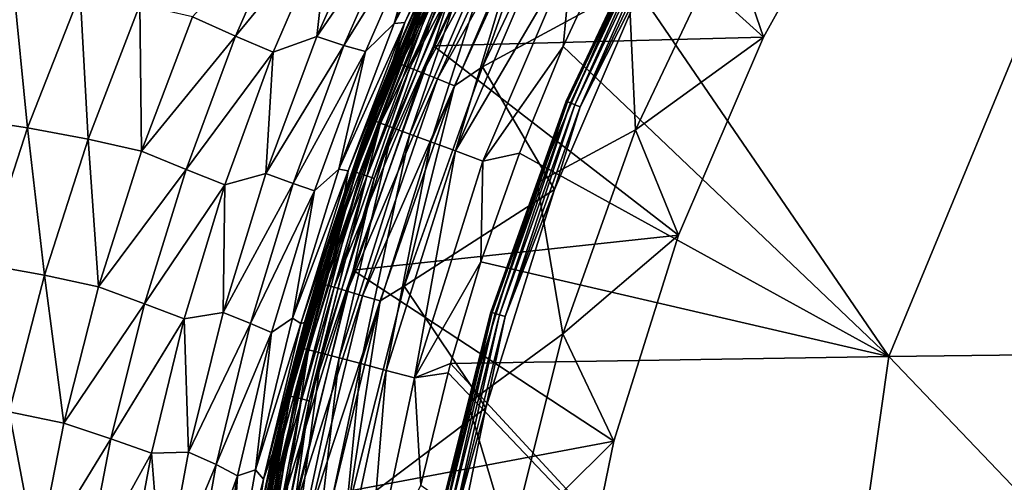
# Model space of a CAD drawing. Header units: millimetres. Extents: x -105 to 105, y -92 to 30.
# Tile 168 of 247: x -24.84 to -15.63, y -1.64 to 2.68. Entities that reach past the tile are written whole.
import ezdxf

# ---------------------------------------------------------------- set-up
doc = ezdxf.new("R2010")
doc.units = ezdxf.units.MM
doc.header["$LTSCALE"] = 59.53398
for name, color, linetype in [('2', 7, 'CONTINUOUS'), ('27', 7, 'CONTINUOUS'), ('28', 7, 'CONTINUOUS'), ('29', 7, 'CONTINUOUS'), ('4', 7, 'CONTINUOUS'), ('55', 7, 'CONTINUOUS'), ('57', 7, 'CONTINUOUS'), ('65', 7, 'CONTINUOUS'), ('68', 7, 'CONTINUOUS'), ('69', 7, 'CONTINUOUS'), ('71', 7, 'CONTINUOUS'), ('87', 7, 'CONTINUOUS')]:
    doc.layers.add(name, color=color, linetype=linetype)

msp = doc.modelspace()

# ---------------------------------------------------------------- linework, layer by layer
at = {"layer": '2', "color": 7, "linetype": 'CONTINUOUS'}
for points in [[(-16.9021, 4.2851, 49.05), (-18.2115, 3.4842, 47.9938), (-17.8811, 2.5212, 49.05), (-16.9021, 4.2851, 49.05)], [(-19.0779, 1.6523, 47.9938), (-18.2115, 3.4842, 47.9938), (-19.1475, 3.1423, 46.9009), (-19.0779, 1.6523, 47.9938)], [(-18.2115, 3.4842, 47.9938), (-19.0779, 1.6523, 47.9938), (-17.8811, 2.5212, 49.05), (-18.2115, 3.4842, 47.9938)], [(-19.9995, 1.157, 46.9009), (-19.0779, 1.6523, 47.9938), (-19.1475, 3.1423, 46.9009), (-19.9995, 1.157, 46.9009)], [(-17.8811, 2.5212, 49.05), (-19.0779, 1.6523, 47.9938), (-18.6768, 0.6671, 49.05), (-17.8811, 2.5212, 49.05)], [(-19.7606, -0.2557, 47.9938), (-19.0779, 1.6523, 47.9938), (-19.9995, 1.157, 46.9009), (-19.7606, -0.2557, 47.9938)], [(-19.0779, 1.6523, 47.9938), (-19.7606, -0.2557, 47.9938), (-18.6768, 0.6671, 49.05), (-19.0779, 1.6523, 47.9938)], [(-20.6462, -0.9043, 46.9009), (-19.7606, -0.2557, 47.9938), (-19.9995, 1.157, 46.9009), (-20.6462, -0.9043, 46.9009)], [(-18.6768, 0.6671, 49.05), (-19.7606, -0.2557, 47.9938), (-19.2807, -1.2579, 49.05), (-18.6768, 0.6671, 49.05)], [(-20.253, -2.2214, 47.9938), (-19.7606, -0.2557, 47.9938), (-20.6462, -0.9043, 46.9009), (-20.253, -2.2214, 47.9938)], [(-19.7606, -0.2557, 47.9938), (-20.253, -2.2214, 47.9938), (-19.2807, -1.2579, 49.05), (-19.7606, -0.2557, 47.9938)], [(-21.0811, -3.0205, 46.9009), (-20.253, -2.2214, 47.9938), (-20.6462, -0.9043, 46.9009), (-21.0811, -3.0205, 46.9009)], [(-19.2807, -1.2579, 49.05), (-20.253, -2.2214, 47.9938), (-19.6869, -3.2341, 49.05), (-19.2807, -1.2579, 49.05)]]:
    msp.add_3dface(points, dxfattribs=at)
at = {"layer": '27', "color": 7, "linetype": 'CONTINUOUS'}
for points in [[(-21.5388, 1.7436, 66.739), (-20.6611, 3.7969, 66.7391), (-20.805, 3.5558, 66.4284), (-21.5388, 1.7436, 66.739)], [(-20.6611, 3.7969, 66.7391), (-21.5388, 1.7436, 66.739), (-20.5926, 3.7636, 67.0418), (-20.6611, 3.7969, 66.7391)], [(-21.5388, 1.7436, 66.739), (-21.4674, 1.7171, 67.0418), (-20.5926, 3.7636, 67.0418), (-21.5388, 1.7436, 66.739)], [(-21.4674, 1.7171, 67.0418), (-20.4804, 3.7091, 67.328), (-20.5926, 3.7636, 67.0418), (-21.4674, 1.7171, 67.0418)], [(-21.3504, 1.6738, 67.328), (-20.4804, 3.7091, 67.328), (-21.4674, 1.7171, 67.0418), (-21.3504, 1.6738, 67.328)], [(-21.3504, 1.6738, 67.328), (-21.1911, 1.6147, 67.5899), (-20.4804, 3.7091, 67.328), (-21.3504, 1.6738, 67.328)], [(-21.1911, 1.6147, 67.5899), (-20.3275, 3.6349, 67.5899), (-20.4804, 3.7091, 67.328), (-21.1911, 1.6147, 67.5899)], [(-21.1911, 1.6147, 67.5899), (-20.9937, 1.5416, 67.8204), (-20.3275, 3.6349, 67.5899), (-21.1911, 1.6147, 67.5899)], [(-20.9937, 1.5416, 67.8204), (-20.1382, 3.5429, 67.8205), (-20.3275, 3.6349, 67.5899), (-20.9937, 1.5416, 67.8204)], [(-21.635, 1.5554, 66.4284), (-21.5388, 1.7436, 66.739), (-20.805, 3.5558, 66.4284), (-21.635, 1.5554, 66.4284)], [(-20.9937, 1.5416, 67.8204), (-20.7636, 1.4563, 68.0134), (-20.1382, 3.5429, 67.8205), (-20.9937, 1.5416, 67.8204)], [(-20.7636, 1.4563, 68.0134), (-19.9174, 3.4356, 68.0134), (-20.1382, 3.5429, 67.8205), (-20.7636, 1.4563, 68.0134)], [(-20.7636, 1.4563, 68.0134), (-19.6713, 3.316, 68.1636), (-19.9174, 3.4356, 68.0134), (-20.7636, 1.4563, 68.0134)], [(-19.7575, 2.4333, 68.2664), (-19.3248, 3.3579, 68.2664), (-19.6713, 3.316, 68.1636), (-19.7575, 2.4333, 68.2664)], [(-20.507, 1.3611, 68.1636), (-19.6713, 3.316, 68.1636), (-20.7636, 1.4563, 68.0134), (-20.507, 1.3611, 68.1636)], [(-20.507, 1.3611, 68.1636), (-19.7575, 2.4333, 68.2664), (-19.6713, 3.316, 68.1636), (-20.507, 1.3611, 68.1636)], [(-20.1662, 1.4366, 68.2664), (-19.7575, 2.4333, 68.2664), (-20.507, 1.3611, 68.1636), (-20.1662, 1.4366, 68.2664)], [(-22.2131, -0.3852, 66.739), (-21.5388, 1.7436, 66.739), (-21.635, 1.5554, 66.4284), (-22.2131, -0.3852, 66.739)], [(-21.5388, 1.7436, 66.739), (-22.2131, -0.3852, 66.739), (-21.4674, 1.7171, 67.0418), (-21.5388, 1.7436, 66.739)], [(-22.2131, -0.3852, 66.739), (-22.1394, -0.4046, 67.0418), (-21.4674, 1.7171, 67.0418), (-22.2131, -0.3852, 66.739)], [(-22.1394, -0.4046, 67.0418), (-22.0188, -0.4364, 67.3279), (-21.4674, 1.7171, 67.0418), (-22.1394, -0.4046, 67.0418)], [(-22.0188, -0.4364, 67.3279), (-21.3504, 1.6738, 67.328), (-21.4674, 1.7171, 67.0418), (-22.0188, -0.4364, 67.3279)], [(-22.0188, -0.4364, 67.3279), (-21.8545, -0.4797, 67.5899), (-21.3504, 1.6738, 67.328), (-22.0188, -0.4364, 67.3279)], [(-21.8545, -0.4797, 67.5899), (-21.1911, 1.6147, 67.5899), (-21.3504, 1.6738, 67.328), (-21.8545, -0.4797, 67.5899)], [(-21.8545, -0.4797, 67.5899), (-21.6509, -0.5333, 67.8204), (-21.1911, 1.6147, 67.5899), (-21.8545, -0.4797, 67.5899)], [(-21.6509, -0.5333, 67.8204), (-20.9937, 1.5416, 67.8204), (-21.1911, 1.6147, 67.5899), (-21.6509, -0.5333, 67.8204)], [(-22.2733, -0.514, 66.4284), (-22.2131, -0.3852, 66.739), (-21.635, 1.5554, 66.4284), (-22.2733, -0.514, 66.4284)], [(-21.6509, -0.5333, 67.8204), (-21.4136, -0.5959, 68.0134), (-20.9937, 1.5416, 67.8204), (-21.6509, -0.5333, 67.8204)], [(-21.4136, -0.5959, 68.0134), (-20.7636, 1.4563, 68.0134), (-20.9937, 1.5416, 67.8204), (-21.4136, -0.5959, 68.0134)], [(-21.4136, -0.5959, 68.0134), (-21.149, -0.6657, 68.1635), (-20.7636, 1.4563, 68.0134), (-21.4136, -0.5959, 68.0134)], [(-21.149, -0.6657, 68.1635), (-20.507, 1.3611, 68.1636), (-20.7636, 1.4563, 68.0134), (-21.149, -0.6657, 68.1635)], [(-20.5254, 0.4183, 68.2664), (-20.1662, 1.4366, 68.2664), (-20.507, 1.3611, 68.1636), (-20.5254, 0.4183, 68.2664)], [(-21.149, -0.6657, 68.1635), (-20.5254, 0.4183, 68.2664), (-20.507, 1.3611, 68.1636), (-21.149, -0.6657, 68.1635)], [(-20.8098, -0.5307, 68.2664), (-20.5254, 0.4183, 68.2664), (-21.149, -0.6657, 68.1635), (-20.8098, -0.5307, 68.2664)], [(-22.6775, -2.5694, 66.739), (-22.2131, -0.3852, 66.739), (-22.2733, -0.514, 66.4284), (-22.6775, -2.5694, 66.739)], [(-22.2131, -0.3852, 66.739), (-22.6775, -2.5694, 66.739), (-22.1394, -0.4046, 67.0418), (-22.2131, -0.3852, 66.739)], [(-22.6775, -2.5694, 66.739), (-22.6023, -2.5816, 67.0417), (-22.1394, -0.4046, 67.0418), (-22.6775, -2.5694, 66.739)], [(-22.6023, -2.5816, 67.0417), (-22.4791, -2.6015, 67.3279), (-22.1394, -0.4046, 67.0418), (-22.6023, -2.5816, 67.0417)], [(-22.4791, -2.6015, 67.3279), (-22.0188, -0.4364, 67.3279), (-22.1394, -0.4046, 67.0418), (-22.4791, -2.6015, 67.3279)], [(-22.4791, -2.6015, 67.3279), (-22.3114, -2.6286, 67.5898), (-22.0188, -0.4364, 67.3279), (-22.4791, -2.6015, 67.3279)], [(-22.3114, -2.6286, 67.5898), (-21.8545, -0.4797, 67.5899), (-22.0188, -0.4364, 67.3279), (-22.3114, -2.6286, 67.5898)], [(-22.714, -2.6344, 66.4284), (-22.6775, -2.5694, 66.739), (-22.2733, -0.514, 66.4284), (-22.714, -2.6344, 66.4284)], [(-22.3114, -2.6286, 67.5898), (-22.1036, -2.6622, 67.8204), (-21.8545, -0.4797, 67.5899), (-22.3114, -2.6286, 67.5898)], [(-22.1036, -2.6622, 67.8204), (-21.6509, -0.5333, 67.8204), (-21.8545, -0.4797, 67.5899), (-22.1036, -2.6622, 67.8204)], [(-22.1036, -2.6622, 67.8204), (-21.8613, -2.7014, 68.0133), (-21.6509, -0.5333, 67.8204), (-22.1036, -2.6622, 67.8204)], [(-21.8613, -2.7014, 68.0133), (-21.4136, -0.5959, 68.0134), (-21.6509, -0.5333, 67.8204), (-21.8613, -2.7014, 68.0133)], [(-20.8338, -0.6188, 68.2664), (-20.8098, -0.5307, 68.2664), (-21.149, -0.6657, 68.1635), (-20.8338, -0.6188, 68.2664)], [(-21.8613, -2.7014, 68.0133), (-21.5912, -2.7452, 68.1635), (-21.4136, -0.5959, 68.0134), (-21.8613, -2.7014, 68.0133)], [(-21.5912, -2.7452, 68.1635), (-21.149, -0.6657, 68.1635), (-21.4136, -0.5959, 68.0134), (-21.5912, -2.7452, 68.1635)], [(-21.09, -1.6709, 68.2664), (-20.8338, -0.6188, 68.2664), (-21.149, -0.6657, 68.1635), (-21.09, -1.6709, 68.2664)], [(-21.5912, -2.7452, 68.1635), (-21.09, -1.6709, 68.2664), (-21.149, -0.6657, 68.1635), (-21.5912, -2.7452, 68.1635)]]:
    msp.add_3dface(points, dxfattribs=at)
at = {"layer": '28', "color": 7, "linetype": 'CONTINUOUS'}
for points in [[(-19.3248, 3.3579, 68.2664), (-16.7074, -0.4672, 69.191), (-15.0816, 3.4587, 69.1362), (-19.3248, 3.3579, 68.2664)], [(-16.7074, -0.4672, 69.191), (-12.5663, -0.4172, 69.9121), (-15.0816, 3.4587, 69.1362), (-16.7074, -0.4672, 69.191)], [(-19.3248, 3.3579, 68.2664), (-19.7575, 2.4333, 68.2664), (-16.7074, -0.4672, 69.191), (-19.3248, 3.3579, 68.2664)], [(-19.7575, 2.4333, 68.2664), (-20.1662, 1.4366, 68.2664), (-16.7074, -0.4672, 69.191), (-19.7575, 2.4333, 68.2664)], [(-20.1662, 1.4366, 68.2664), (-20.5254, 0.4183, 68.2664), (-16.7074, -0.4672, 69.191), (-20.1662, 1.4366, 68.2664)], [(-20.5254, 0.4183, 68.2664), (-20.8098, -0.5307, 68.2664), (-16.7074, -0.4672, 69.191), (-20.5254, 0.4183, 68.2664)], [(-16.7074, -0.4672, 69.191), (-12.9872, -4.3552, 70.0291), (-12.5663, -0.4172, 69.9121), (-16.7074, -0.4672, 69.191)], [(-20.8098, -0.5307, 68.2664), (-20.8338, -0.6188, 68.2664), (-17.2636, -4.3726, 69.2572), (-20.8098, -0.5307, 68.2664)], [(-20.8098, -0.5307, 68.2664), (-17.2636, -4.3726, 69.2572), (-16.7074, -0.4672, 69.191), (-20.8098, -0.5307, 68.2664)], [(-17.2636, -4.3726, 69.2572), (-12.9872, -4.3552, 70.0291), (-16.7074, -0.4672, 69.191), (-17.2636, -4.3726, 69.2572)], [(-20.8338, -0.6188, 68.2664), (-21.09, -1.6709, 68.2664), (-17.2636, -4.3726, 69.2572), (-20.8338, -0.6188, 68.2664)]]:
    msp.add_3dface(points, dxfattribs=at)
at = {"layer": '29', "color": 7, "linetype": 'CONTINUOUS'}
for points in [[(-21.2492, 2.5517, 49.35), (-20.805, 3.5558, 66.4284), (-20.2842, 4.5921, 49.35), (-21.2492, 2.5517, 49.35)], [(-21.635, 1.5554, 66.4284), (-20.805, 3.5558, 66.4284), (-21.2492, 2.5517, 49.35), (-21.635, 1.5554, 66.4284)], [(-22.0096, 0.4265, 49.35), (-21.635, 1.5554, 66.4284), (-21.2492, 2.5517, 49.35), (-22.0096, 0.4265, 49.35)], [(-22.2733, -0.514, 66.4284), (-21.635, 1.5554, 66.4284), (-22.0096, 0.4265, 49.35), (-22.2733, -0.514, 66.4284)], [(-22.5581, -1.7629, 49.35), (-22.2733, -0.514, 66.4284), (-22.0096, 0.4265, 49.35), (-22.5581, -1.7629, 49.35)], [(-22.714, -2.6344, 66.4284), (-22.2733, -0.514, 66.4284), (-22.5581, -1.7629, 49.35), (-22.714, -2.6344, 66.4284)]]:
    msp.add_3dface(points, dxfattribs=at)
at = {"layer": '4', "color": 7, "linetype": 'CONTINUOUS'}
for points in [[(-18.8324, 3.8161, 46.7857), (-19.7162, 1.9167, 46.7274), (-19.7284, 1.9218, 46.7857), (-18.8324, 3.8161, 46.7857)], [(-18.8324, 3.8161, 46.7857), (-19.7284, 1.9218, 46.7857), (-18.8283, 3.8139, 46.8454), (-18.8324, 3.8161, 46.7857)], [(-18.8283, 3.8139, 46.8454), (-19.7284, 1.9218, 46.7857), (-19.724, 1.92, 46.8454), (-18.8283, 3.8139, 46.8454)], [(-19.1475, 3.1423, 46.9009), (-18.8283, 3.8139, 46.8454), (-19.724, 1.92, 46.8454), (-19.1475, 3.1423, 46.9009)], [(-18.8208, 3.8099, 46.7274), (-19.7162, 1.9167, 46.7274), (-18.8324, 3.8161, 46.7857), (-18.8208, 3.8099, 46.7274)], [(-18.8208, 3.8099, 46.7274), (-19.6887, 1.9053, 46.6755), (-19.7162, 1.9167, 46.7274), (-18.8208, 3.8099, 46.7274)], [(-18.7945, 3.7959, 46.6755), (-19.6887, 1.9053, 46.6755), (-18.8208, 3.8099, 46.7274), (-18.7945, 3.7959, 46.6755)], [(-18.7945, 3.7959, 46.6755), (-19.6482, 1.8886, 46.6348), (-19.6887, 1.9053, 46.6755), (-18.7945, 3.7959, 46.6755)], [(-18.7559, 3.7752, 46.6348), (-19.6482, 1.8886, 46.6348), (-18.7945, 3.7959, 46.6755), (-18.7559, 3.7752, 46.6348)], [(-18.7559, 3.7752, 46.6348), (-19.5984, 1.8679, 46.6088), (-19.6482, 1.8886, 46.6348), (-18.7559, 3.7752, 46.6348)], [(-18.7083, 3.7498, 46.6088), (-19.5984, 1.8679, 46.6088), (-18.7559, 3.7752, 46.6348), (-18.7083, 3.7498, 46.6088)], [(-18.7083, 3.7498, 46.6088), (-18.9925, 3.0662, 46.6), (-19.5984, 1.8679, 46.6088), (-18.7083, 3.7498, 46.6088)], [(-19.9995, 1.157, 46.9009), (-19.1475, 3.1423, 46.9009), (-19.724, 1.92, 46.8454), (-19.9995, 1.157, 46.9009)], [(-18.9925, 3.0662, 46.6), (-19.8375, 1.097, 46.6), (-19.5984, 1.8679, 46.6088), (-18.9925, 3.0662, 46.6)], [(-19.7284, 1.9218, 46.7857), (-20.4218, -0.0551, 46.7274), (-20.4343, -0.0513, 46.7857), (-19.7284, 1.9218, 46.7857)], [(-19.7284, 1.9218, 46.7857), (-20.4343, -0.0513, 46.7857), (-19.724, 1.92, 46.8454), (-19.7284, 1.9218, 46.7857)], [(-19.724, 1.92, 46.8454), (-20.4343, -0.0513, 46.7857), (-20.4298, -0.0527, 46.8454), (-19.724, 1.92, 46.8454)], [(-19.9995, 1.157, 46.9009), (-19.724, 1.92, 46.8454), (-20.4298, -0.0527, 46.8454), (-19.9995, 1.157, 46.9009)], [(-19.7162, 1.9167, 46.7274), (-20.4218, -0.0551, 46.7274), (-19.7284, 1.9218, 46.7857), (-19.7162, 1.9167, 46.7274)], [(-19.7162, 1.9167, 46.7274), (-20.3932, -0.0638, 46.6755), (-20.4218, -0.0551, 46.7274), (-19.7162, 1.9167, 46.7274)], [(-19.6887, 1.9053, 46.6755), (-20.3932, -0.0638, 46.6755), (-19.7162, 1.9167, 46.7274), (-19.6887, 1.9053, 46.6755)], [(-19.6887, 1.9053, 46.6755), (-20.3513, -0.0765, 46.6348), (-20.3932, -0.0638, 46.6755), (-19.6887, 1.9053, 46.6755)], [(-19.6482, 1.8886, 46.6348), (-20.3513, -0.0765, 46.6348), (-19.6887, 1.9053, 46.6755), (-19.6482, 1.8886, 46.6348)], [(-19.6482, 1.8886, 46.6348), (-20.2997, -0.0921, 46.6088), (-20.3513, -0.0765, 46.6348), (-19.6482, 1.8886, 46.6348)], [(-19.5984, 1.8679, 46.6088), (-20.2997, -0.0921, 46.6088), (-19.6482, 1.8886, 46.6348), (-19.5984, 1.8679, 46.6088)], [(-19.5984, 1.8679, 46.6088), (-19.8375, 1.097, 46.6), (-20.2997, -0.0921, 46.6088), (-19.5984, 1.8679, 46.6088)], [(-20.6462, -0.9043, 46.9009), (-19.9995, 1.157, 46.9009), (-20.4298, -0.0527, 46.8454), (-20.6462, -0.9043, 46.9009)], [(-19.8375, 1.097, 46.6), (-20.479, -0.9476, 46.6), (-20.2997, -0.0921, 46.6088), (-19.8375, 1.097, 46.6)], [(-20.4343, -0.0513, 46.7857), (-20.9306, -2.0866, 46.7274), (-20.9435, -2.0841, 46.7857), (-20.4343, -0.0513, 46.7857)], [(-20.4343, -0.0513, 46.7857), (-20.9435, -2.0841, 46.7857), (-20.4298, -0.0527, 46.8454), (-20.4343, -0.0513, 46.7857)], [(-20.4298, -0.0527, 46.8454), (-20.9435, -2.0841, 46.7857), (-20.9389, -2.085, 46.8454), (-20.4298, -0.0527, 46.8454)], [(-20.6462, -0.9043, 46.9009), (-20.4298, -0.0527, 46.8454), (-20.9389, -2.085, 46.8454), (-20.6462, -0.9043, 46.9009)], [(-20.4218, -0.0551, 46.7274), (-20.9306, -2.0866, 46.7274), (-20.4343, -0.0513, 46.7857), (-20.4218, -0.0551, 46.7274)], [(-20.4218, -0.0551, 46.7274), (-20.9014, -2.0925, 46.6755), (-20.9306, -2.0866, 46.7274), (-20.4218, -0.0551, 46.7274)], [(-20.3932, -0.0638, 46.6755), (-20.9014, -2.0925, 46.6755), (-20.4218, -0.0551, 46.7274), (-20.3932, -0.0638, 46.6755)], [(-20.3932, -0.0638, 46.6755), (-20.8584, -2.101, 46.6348), (-20.9014, -2.0925, 46.6755), (-20.3932, -0.0638, 46.6755)], [(-20.3513, -0.0765, 46.6348), (-20.8584, -2.101, 46.6348), (-20.3932, -0.0638, 46.6755), (-20.3513, -0.0765, 46.6348)], [(-20.3513, -0.0765, 46.6348), (-20.8055, -2.1115, 46.6088), (-20.8584, -2.101, 46.6348), (-20.3513, -0.0765, 46.6348)], [(-20.2997, -0.0921, 46.6088), (-20.8055, -2.1115, 46.6088), (-20.3513, -0.0765, 46.6348), (-20.2997, -0.0921, 46.6088)], [(-20.2997, -0.0921, 46.6088), (-20.479, -0.9476, 46.6), (-20.8055, -2.1115, 46.6088), (-20.2997, -0.0921, 46.6088)], [(-21.0811, -3.0205, 46.9009), (-20.6462, -0.9043, 46.9009), (-20.9389, -2.085, 46.8454), (-21.0811, -3.0205, 46.9009)], [(-20.479, -0.9476, 46.6), (-20.9104, -3.0467, 46.6), (-20.8055, -2.1115, 46.6088), (-20.479, -0.9476, 46.6)]]:
    msp.add_3dface(points, dxfattribs=at)
at = {"layer": '55', "color": 7, "linetype": 'CONTINUOUS'}
for points in [[(-20.0177, 4.4542, 49.05), (-17.8811, 2.5212, 49.05), (-20.9708, 2.4399, 49.05), (-20.0177, 4.4542, 49.05)], [(-16.9021, 4.2851, 49.05), (-17.8811, 2.5212, 49.05), (-20.0177, 4.4542, 49.05), (-16.9021, 4.2851, 49.05)], [(-17.8811, 2.5212, 49.05), (-18.6768, 0.6671, 49.05), (-20.9708, 2.4399, 49.05), (-17.8811, 2.5212, 49.05)], [(-20.9708, 2.4399, 49.05), (-18.6768, 0.6671, 49.05), (-21.7219, 0.3417, 49.05), (-20.9708, 2.4399, 49.05)], [(-18.6768, 0.6671, 49.05), (-19.2807, -1.2579, 49.05), (-21.7219, 0.3417, 49.05), (-18.6768, 0.6671, 49.05)], [(-21.7219, 0.3417, 49.05), (-19.2807, -1.2579, 49.05), (-22.2635, -1.8199, 49.05), (-21.7219, 0.3417, 49.05)], [(-19.2807, -1.2579, 49.05), (-19.6869, -3.2341, 49.05), (-22.2635, -1.8199, 49.05), (-19.2807, -1.2579, 49.05)]]:
    msp.add_3dface(points, dxfattribs=at)
at = {"layer": '57', "color": 7, "linetype": 'CONTINUOUS'}
for points in [[(-21.2492, 2.5517, 49.35), (-20.2842, 4.5921, 49.35), (-20.9122, 3.3003, 49.2724), (-21.2492, 2.5517, 49.35)], [(-20.0177, 4.4542, 49.05), (-20.9708, 2.4399, 49.05), (-20.719, 3.212, 49.0601), (-20.0177, 4.4542, 49.05)], [(-21.2492, 2.5517, 49.35), (-20.9122, 3.3003, 49.2724), (-21.7254, 1.2692, 49.2724), (-21.2492, 2.5517, 49.35)], [(-20.9122, 3.3003, 49.2724), (-21.697, 1.2594, 49.1999), (-21.7254, 1.2692, 49.2724), (-20.9122, 3.3003, 49.2724)], [(-20.8849, 3.2878, 49.1999), (-21.697, 1.2594, 49.1999), (-20.9122, 3.3003, 49.2724), (-20.8849, 3.2878, 49.1999)], [(-20.8849, 3.2878, 49.1999), (-21.6519, 1.2438, 49.1378), (-21.697, 1.2594, 49.1999), (-20.8849, 3.2878, 49.1999)], [(-20.8415, 3.268, 49.1378), (-21.6519, 1.2438, 49.1378), (-20.8849, 3.2878, 49.1999), (-20.8415, 3.268, 49.1378)], [(-20.8415, 3.268, 49.1378), (-21.5931, 1.2234, 49.0901), (-21.6519, 1.2438, 49.1378), (-20.8415, 3.268, 49.1378)], [(-20.7849, 3.2421, 49.0901), (-21.5931, 1.2234, 49.0901), (-20.8415, 3.268, 49.1378), (-20.7849, 3.2421, 49.0901)], [(-20.7849, 3.2421, 49.0901), (-21.5246, 1.1997, 49.0601), (-21.5931, 1.2234, 49.0901), (-20.7849, 3.2421, 49.0901)], [(-20.719, 3.212, 49.0601), (-21.5246, 1.1997, 49.0601), (-20.7849, 3.2421, 49.0901), (-20.719, 3.212, 49.0601)], [(-20.719, 3.212, 49.0601), (-20.9708, 2.4399, 49.05), (-21.5246, 1.1997, 49.0601), (-20.719, 3.212, 49.0601)], [(-22.0096, 0.4265, 49.35), (-21.2492, 2.5517, 49.35), (-21.7254, 1.2692, 49.2724), (-22.0096, 0.4265, 49.35)], [(-20.9708, 2.4399, 49.05), (-21.7219, 0.3417, 49.05), (-21.5246, 1.1997, 49.0601), (-20.9708, 2.4399, 49.05)], [(-22.0096, 0.4265, 49.35), (-21.7254, 1.2692, 49.2724), (-22.3417, -0.83, 49.2724), (-22.0096, 0.4265, 49.35)], [(-21.7254, 1.2692, 49.2724), (-22.3126, -0.837, 49.1999), (-22.3417, -0.83, 49.2724), (-21.7254, 1.2692, 49.2724)], [(-21.697, 1.2594, 49.1999), (-22.3126, -0.837, 49.1999), (-21.7254, 1.2692, 49.2724), (-21.697, 1.2594, 49.1999)], [(-21.697, 1.2594, 49.1999), (-22.2662, -0.8483, 49.1378), (-22.3126, -0.837, 49.1999), (-21.697, 1.2594, 49.1999)], [(-21.6519, 1.2438, 49.1378), (-22.2662, -0.8483, 49.1378), (-21.697, 1.2594, 49.1999), (-21.6519, 1.2438, 49.1378)], [(-21.6519, 1.2438, 49.1378), (-22.2057, -0.863, 49.0901), (-22.2662, -0.8483, 49.1378), (-21.6519, 1.2438, 49.1378)], [(-21.5931, 1.2234, 49.0901), (-22.2057, -0.863, 49.0901), (-21.6519, 1.2438, 49.1378), (-21.5931, 1.2234, 49.0901)], [(-21.5931, 1.2234, 49.0901), (-22.1353, -0.88, 49.0601), (-22.2057, -0.863, 49.0901), (-21.5931, 1.2234, 49.0901)], [(-21.5246, 1.1997, 49.0601), (-22.1353, -0.88, 49.0601), (-21.5931, 1.2234, 49.0901), (-21.5246, 1.1997, 49.0601)], [(-21.5246, 1.1997, 49.0601), (-21.7219, 0.3417, 49.05), (-22.1353, -0.88, 49.0601), (-21.5246, 1.1997, 49.0601)], [(-22.5581, -1.7629, 49.35), (-22.0096, 0.4265, 49.35), (-22.3417, -0.83, 49.2724), (-22.5581, -1.7629, 49.35)], [(-21.7219, 0.3417, 49.05), (-22.2635, -1.8199, 49.05), (-22.1353, -0.88, 49.0601), (-21.7219, 0.3417, 49.05)], [(-22.5581, -1.7629, 49.35), (-22.3417, -0.83, 49.2724), (-22.7558, -2.9782, 49.2724), (-22.5581, -1.7629, 49.35)], [(-22.3417, -0.83, 49.2724), (-22.7261, -2.9825, 49.1999), (-22.7558, -2.9782, 49.2724), (-22.3417, -0.83, 49.2724)], [(-22.3126, -0.837, 49.1999), (-22.7261, -2.9825, 49.1999), (-22.3417, -0.83, 49.2724), (-22.3126, -0.837, 49.1999)], [(-22.3126, -0.837, 49.1999), (-22.6788, -2.9893, 49.1378), (-22.7261, -2.9825, 49.1999), (-22.3126, -0.837, 49.1999)], [(-22.2662, -0.8483, 49.1378), (-22.6788, -2.9893, 49.1378), (-22.3126, -0.837, 49.1999), (-22.2662, -0.8483, 49.1378)], [(-22.2662, -0.8483, 49.1378), (-22.6172, -2.9981, 49.0901), (-22.6788, -2.9893, 49.1378), (-22.2662, -0.8483, 49.1378)], [(-22.2057, -0.863, 49.0901), (-22.6172, -2.9981, 49.0901), (-22.2662, -0.8483, 49.1378), (-22.2057, -0.863, 49.0901)], [(-22.2057, -0.863, 49.0901), (-22.5455, -3.0084, 49.0601), (-22.6172, -2.9981, 49.0901), (-22.2057, -0.863, 49.0901)], [(-22.1353, -0.88, 49.0601), (-22.5455, -3.0084, 49.0601), (-22.2057, -0.863, 49.0901), (-22.1353, -0.88, 49.0601)], [(-22.1353, -0.88, 49.0601), (-22.2635, -1.8199, 49.05), (-22.5455, -3.0084, 49.0601), (-22.1353, -0.88, 49.0601)]]:
    msp.add_3dface(points, dxfattribs=at)
at = {"layer": '65', "color": 7, "linetype": 'CONTINUOUS'}
for points in [[(-64.7574, 3.728, -18.25), (90, 12.05, -18.25), (-64.3938, 2.5137, -18.25), (-64.7574, 3.728, -18.25)], [(-64.3938, 2.5137, -18.25), (90, 12.05, -18.25), (-64.1737, 1.2654, -18.25), (-64.3938, 2.5137, -18.25)], [(-64.1737, 1.2654, -18.25), (90, 12.05, -18.25), (74.3662, 10.8816, -18.25), (-64.1737, 1.2654, -18.25)], [(-64.1, 0, -18.25), (-64.1737, 1.2654, -18.25), (74.3662, 10.8816, -18.25), (-64.1, 0, -18.25)], [(73.1072, 10.7344, -18.25), (-64.1, 0, -18.25), (74.3662, 10.8816, -18.25), (73.1072, 10.7344, -18.25)], [(-57.7932, -12.0501, -18.25), (-64.1, 0, -18.25), (73.1072, 10.7344, -18.25), (-57.7932, -12.0501, -18.25)], [(-25.7269, -12.0501, -18.25), (-57.7932, -12.0501, -18.25), (73.1072, 10.7344, -18.25), (-25.7269, -12.0501, -18.25)], [(-25.1092, -12.0815, -18.25), (-25.7269, -12.0501, -18.25), (73.1072, 10.7344, -18.25), (-25.1092, -12.0815, -18.25)], [(-24.4633, -12.1795, -18.25), (-25.1092, -12.0815, -18.25), (73.1072, 10.7344, -18.25), (-24.4633, -12.1795, -18.25)], [(73.1072, 10.7344, -18.25), (71.8738, 10.4421, -18.25), (-24.4633, -12.1795, -18.25), (73.1072, 10.7344, -18.25)], [(-24.1322, -12.2551, -18.25), (-24.4633, -12.1795, -18.25), (71.8738, 10.4421, -18.25), (-24.1322, -12.2551, -18.25)], [(-23.7962, -12.3493, -18.25), (-24.1322, -12.2551, -18.25), (71.8738, 10.4421, -18.25), (-23.7962, -12.3493, -18.25)], [(-23.456, -12.4627, -18.25), (-23.7962, -12.3493, -18.25), (71.8738, 10.4421, -18.25), (-23.456, -12.4627, -18.25)], [(-23.112, -12.596, -18.25), (-23.456, -12.4627, -18.25), (71.8738, 10.4421, -18.25), (-23.112, -12.596, -18.25)], [(-22.7646, -12.7499, -18.25), (-23.112, -12.596, -18.25), (71.8738, 10.4421, -18.25), (-22.7646, -12.7499, -18.25)], [(-22.4146, -12.9252, -18.25), (-22.7646, -12.7499, -18.25), (71.8738, 10.4421, -18.25), (-22.4146, -12.9252, -18.25)], [(-22.0623, -13.1227, -18.25), (-22.4146, -12.9252, -18.25), (71.8738, 10.4421, -18.25), (-22.0623, -13.1227, -18.25)], [(-21.7076, -13.3435, -18.25), (-22.0623, -13.1227, -18.25), (71.8738, 10.4421, -18.25), (-21.7076, -13.3435, -18.25)], [(-21.3505, -13.5891, -18.25), (-21.7076, -13.3435, -18.25), (71.8738, 10.4421, -18.25), (-21.3505, -13.5891, -18.25)], [(-20.9906, -13.8612, -18.25), (-21.3505, -13.5891, -18.25), (71.8738, 10.4421, -18.25), (-20.9906, -13.8612, -18.25)], [(-20.6274, -14.162, -18.25), (-20.9906, -13.8612, -18.25), (71.8738, 10.4421, -18.25), (-20.6274, -14.162, -18.25)], [(-20.2592, -14.4951, -18.25), (-20.6274, -14.162, -18.25), (71.8738, 10.4421, -18.25), (-20.2592, -14.4951, -18.25)], [(-19.8826, -14.8664, -18.25), (-20.2592, -14.4951, -18.25), (71.8738, 10.4421, -18.25), (-19.8826, -14.8664, -18.25)], [(-19.4914, -15.2858, -18.25), (-19.8826, -14.8664, -18.25), (71.8738, 10.4421, -18.25), (-19.4914, -15.2858, -18.25)], [(-19.2182, -15.5993, -18.25), (-19.4914, -15.2858, -18.25), (71.8738, 10.4421, -18.25), (-19.2182, -15.5993, -18.25)], [(-18.9287, -15.95, -18.25), (-19.2182, -15.5993, -18.25), (71.8738, 10.4421, -18.25), (-18.9287, -15.95, -18.25)], [(-18.6293, -16.3307, -18.25), (-18.9287, -15.95, -18.25), (71.8738, 10.4421, -18.25), (-18.6293, -16.3307, -18.25)], [(-18.324, -16.7364, -18.25), (-18.6293, -16.3307, -18.25), (71.8738, 10.4421, -18.25), (-18.324, -16.7364, -18.25)], [(-18.0406, -17.1245, -18.25), (-18.324, -16.7364, -18.25), (71.8738, 10.4421, -18.25), (-18.0406, -17.1245, -18.25)], [(-17.7771, -17.4929, -18.25), (-18.0406, -17.1245, -18.25), (71.8738, 10.4421, -18.25), (-17.7771, -17.4929, -18.25)], [(-17.4174, -17.9999, -18.25), (-17.7771, -17.4929, -18.25), (71.8738, 10.4421, -18.25), (-17.4174, -17.9999, -18.25)], [(-17.086, -18.4617, -18.25), (-17.4174, -17.9999, -18.25), (71.8738, 10.4421, -18.25), (-17.086, -18.4617, -18.25)], [(-16.7835, -18.8716, -18.25), (-17.086, -18.4617, -18.25), (71.8738, 10.4421, -18.25), (-16.7835, -18.8716, -18.25)], [(-16.5093, -19.2286, -18.25), (-16.7835, -18.8716, -18.25), (71.8738, 10.4421, -18.25), (-16.5093, -19.2286, -18.25)], [(-15.8267, -20.0527, -18.25), (-16.5093, -19.2286, -18.25), (71.8738, 10.4421, -18.25), (-15.8267, -20.0527, -18.25)], [(71.8738, 10.4421, -18.25), (70.6827, 10.0086, -18.25), (-15.8267, -20.0527, -18.25), (71.8738, 10.4421, -18.25)], [(-14.8544, -21.0942, -18.25), (-15.8267, -20.0527, -18.25), (70.6827, 10.0086, -18.25), (-14.8544, -21.0942, -18.25)]]:
    msp.add_3dface(points, dxfattribs=at)
at = {"layer": '68', "color": 7, "linetype": 'CONTINUOUS'}
for points in [[(-21.2492, 2.5517, 45.8), (-20.2842, 4.5921, 45.8), (-20.8117, 3.5414, 22.2764), (-21.2492, 2.5517, 45.8)], [(-21.3482, 2.309, 22.5275), (-21.2492, 2.5517, 45.8), (-20.8117, 3.5414, 22.2764), (-21.3482, 2.309, 22.5275)], [(-22.0096, 0.4265, 45.8), (-21.2492, 2.5517, 45.8), (-21.8013, 1.0782, 22.6894), (-22.0096, 0.4265, 45.8)], [(-21.8013, 1.0782, 22.6894), (-21.2492, 2.5517, 45.8), (-21.3482, 2.309, 22.5275), (-21.8013, 1.0782, 22.6894)], [(-22.1763, -0.1498, 22.7654), (-22.0096, 0.4265, 45.8), (-21.8013, 1.0782, 22.6894), (-22.1763, -0.1498, 22.7654)], [(-22.5581, -1.7629, 45.8), (-22.0096, 0.4265, 45.8), (-22.4773, -1.3746, 22.7574), (-22.5581, -1.7629, 45.8)], [(-22.4773, -1.3746, 22.7574), (-22.0096, 0.4265, 45.8), (-22.1763, -0.1498, 22.7654), (-22.4773, -1.3746, 22.7574)], [(-22.7079, -2.5962, 22.6664), (-22.5581, -1.7629, 45.8), (-22.4773, -1.3746, 22.7574), (-22.7079, -2.5962, 22.6664)]]:
    msp.add_3dface(points, dxfattribs=at)
at = {"layer": '69', "color": 7, "linetype": 'CONTINUOUS'}
for points in [[(-20.5109, 2.2436, 46.6), (-18.9925, 3.0662, 46.6), (-19.5796, 4.2133, 46.6), (-20.5109, 2.2436, 46.6)], [(-19.8375, 1.097, 46.6), (-18.9925, 3.0662, 46.6), (-20.5109, 2.2436, 46.6), (-19.8375, 1.097, 46.6)], [(-21.2448, 0.1921, 46.6), (-19.8375, 1.097, 46.6), (-20.5109, 2.2436, 46.6), (-21.2448, 0.1921, 46.6)], [(-20.479, -0.9476, 46.6), (-19.8375, 1.097, 46.6), (-21.2448, 0.1921, 46.6), (-20.479, -0.9476, 46.6)], [(-21.7739, -1.9213, 46.6), (-20.479, -0.9476, 46.6), (-21.2448, 0.1921, 46.6), (-21.7739, -1.9213, 46.6)], [(-20.9104, -3.0467, 46.6), (-20.479, -0.9476, 46.6), (-21.7739, -1.9213, 46.6), (-20.9104, -3.0467, 46.6)]]:
    msp.add_3dface(points, dxfattribs=at)
at = {"layer": '71', "color": 7, "linetype": 'CONTINUOUS'}
for points in [[(-20.2842, 4.5921, 45.8), (-21.2492, 2.5517, 45.8), (-20.4254, 4.28, 45.978), (-20.2842, 4.5921, 45.8)], [(-21.2492, 2.5517, 45.8), (-21.3338, 2.2908, 45.978), (-20.4254, 4.28, 45.978), (-21.2492, 2.5517, 45.8)], [(-21.3338, 2.2908, 45.978), (-20.3727, 4.2529, 46.1473), (-20.4254, 4.28, 45.978), (-21.3338, 2.2908, 45.978)], [(-21.2788, 2.2688, 46.1473), (-20.3727, 4.2529, 46.1473), (-21.3338, 2.2908, 45.978), (-21.2788, 2.2688, 46.1473)], [(-21.2788, 2.2688, 46.1473), (-20.2879, 4.2091, 46.2991), (-20.3727, 4.2529, 46.1473), (-21.2788, 2.2688, 46.1473)], [(-21.1902, 2.2333, 46.2991), (-20.2879, 4.2091, 46.2991), (-21.2788, 2.2688, 46.1473), (-21.1902, 2.2333, 46.2991)], [(-21.1902, 2.2333, 46.2991), (-20.1751, 4.151, 46.4258), (-20.2879, 4.2091, 46.2991), (-21.1902, 2.2333, 46.2991)], [(-21.0724, 2.1861, 46.4258), (-20.1751, 4.151, 46.4258), (-21.1902, 2.2333, 46.2991), (-21.0724, 2.1861, 46.4258)], [(-21.0724, 2.1861, 46.4258), (-20.0401, 4.0814, 46.5211), (-20.1751, 4.151, 46.4258), (-21.0724, 2.1861, 46.4258)], [(-20.5109, 2.2436, 46.6), (-19.5796, 4.2133, 46.6), (-19.8896, 4.0038, 46.5801), (-20.5109, 2.2436, 46.6)], [(-20.9314, 2.1297, 46.5211), (-20.0401, 4.0814, 46.5211), (-21.0724, 2.1861, 46.4258), (-20.9314, 2.1297, 46.5211)], [(-20.9314, 2.1297, 46.5211), (-19.8896, 4.0038, 46.5801), (-20.0401, 4.0814, 46.5211), (-20.9314, 2.1297, 46.5211)], [(-20.7742, 2.0667, 46.5801), (-19.8896, 4.0038, 46.5801), (-20.9314, 2.1297, 46.5211), (-20.7742, 2.0667, 46.5801)], [(-20.7742, 2.0667, 46.5801), (-20.5109, 2.2436, 46.6), (-19.8896, 4.0038, 46.5801), (-20.7742, 2.0667, 46.5801)], [(-21.2492, 2.5517, 45.8), (-22.0096, 0.4265, 45.8), (-21.3338, 2.2908, 45.978), (-21.2492, 2.5517, 45.8)], [(-22.0096, 0.4265, 45.8), (-22.0491, 0.2242, 45.978), (-21.3338, 2.2908, 45.978), (-22.0096, 0.4265, 45.8)], [(-22.0491, 0.2242, 45.978), (-21.2788, 2.2688, 46.1473), (-21.3338, 2.2908, 45.978), (-22.0491, 0.2242, 45.978)], [(-21.9922, 0.2075, 46.1473), (-21.2788, 2.2688, 46.1473), (-22.0491, 0.2242, 45.978), (-21.9922, 0.2075, 46.1473)], [(-21.9922, 0.2075, 46.1473), (-21.1902, 2.2333, 46.2991), (-21.2788, 2.2688, 46.1473), (-21.9922, 0.2075, 46.1473)], [(-21.9007, 0.1806, 46.2991), (-21.1902, 2.2333, 46.2991), (-21.9922, 0.2075, 46.1473), (-21.9007, 0.1806, 46.2991)], [(-21.9007, 0.1806, 46.2991), (-21.0724, 2.1861, 46.4258), (-21.1902, 2.2333, 46.2991), (-21.9007, 0.1806, 46.2991)], [(-21.2448, 0.1921, 46.6), (-20.5109, 2.2436, 46.6), (-20.7742, 2.0667, 46.5801), (-21.2448, 0.1921, 46.6)], [(-21.7789, 0.1449, 46.4258), (-21.0724, 2.1861, 46.4258), (-21.9007, 0.1806, 46.2991), (-21.7789, 0.1449, 46.4258)], [(-21.7789, 0.1449, 46.4258), (-20.9314, 2.1297, 46.5211), (-21.0724, 2.1861, 46.4258), (-21.7789, 0.1449, 46.4258)], [(-21.6332, 0.1021, 46.5211), (-20.9314, 2.1297, 46.5211), (-21.7789, 0.1449, 46.4258), (-21.6332, 0.1021, 46.5211)], [(-21.6332, 0.1021, 46.5211), (-20.7742, 2.0667, 46.5801), (-20.9314, 2.1297, 46.5211), (-21.6332, 0.1021, 46.5211)], [(-21.4707, 0.0544, 46.5801), (-20.7742, 2.0667, 46.5801), (-21.6332, 0.1021, 46.5211), (-21.4707, 0.0544, 46.5801)], [(-21.4707, 0.0544, 46.5801), (-21.2448, 0.1921, 46.6), (-20.7742, 2.0667, 46.5801), (-21.4707, 0.0544, 46.5801)], [(-22.0096, 0.4265, 45.8), (-22.5581, -1.7629, 45.8), (-22.0491, 0.2242, 45.978), (-22.0096, 0.4265, 45.8)], [(-22.5581, -1.7629, 45.8), (-22.5647, -1.901, 45.978), (-22.0491, 0.2242, 45.978), (-22.5581, -1.7629, 45.8)], [(-22.5647, -1.901, 45.978), (-21.9922, 0.2075, 46.1473), (-22.0491, 0.2242, 45.978), (-22.5647, -1.901, 45.978)], [(-22.5065, -1.9122, 46.1473), (-21.9922, 0.2075, 46.1473), (-22.5647, -1.901, 45.978), (-22.5065, -1.9122, 46.1473)], [(-22.5065, -1.9122, 46.1473), (-21.9007, 0.1806, 46.2991), (-21.9922, 0.2075, 46.1473), (-22.5065, -1.9122, 46.1473)], [(-21.7739, -1.9213, 46.6), (-21.2448, 0.1921, 46.6), (-21.4707, 0.0544, 46.5801), (-21.7739, -1.9213, 46.6)], [(-22.4128, -1.9303, 46.2991), (-21.9007, 0.1806, 46.2991), (-22.5065, -1.9122, 46.1473), (-22.4128, -1.9303, 46.2991)], [(-22.4128, -1.9303, 46.2991), (-21.7789, 0.1449, 46.4258), (-21.9007, 0.1806, 46.2991), (-22.4128, -1.9303, 46.2991)], [(-22.2882, -1.9543, 46.4258), (-21.7789, 0.1449, 46.4258), (-22.4128, -1.9303, 46.2991), (-22.2882, -1.9543, 46.4258)], [(-22.2882, -1.9543, 46.4258), (-21.6332, 0.1021, 46.5211), (-21.7789, 0.1449, 46.4258), (-22.2882, -1.9543, 46.4258)], [(-22.139, -1.9831, 46.5211), (-21.6332, 0.1021, 46.5211), (-22.2882, -1.9543, 46.4258), (-22.139, -1.9831, 46.5211)], [(-22.139, -1.9831, 46.5211), (-21.4707, 0.0544, 46.5801), (-21.6332, 0.1021, 46.5211), (-22.139, -1.9831, 46.5211)], [(-21.9728, -2.0151, 46.5801), (-21.4707, 0.0544, 46.5801), (-22.139, -1.9831, 46.5211), (-21.9728, -2.0151, 46.5801)], [(-21.9728, -2.0151, 46.5801), (-21.7739, -1.9213, 46.6), (-21.4707, 0.0544, 46.5801), (-21.9728, -2.0151, 46.5801)]]:
    msp.add_3dface(points, dxfattribs=at)
at = {"layer": '87', "color": 7, "linetype": 'CONTINUOUS'}
for points in [[(-21.238, 2.6564, 21.6607), (-20.6265, 3.9924, 21.3626), (-21.3379, 2.6496, 20.9166), (-21.238, 2.6564, 21.6607)], [(-21.3379, 2.6496, 20.9166), (-20.6265, 3.9924, 21.3626), (-20.7371, 3.9676, 20.6303), (-21.3379, 2.6496, 20.9166)], [(-21.3379, 2.6496, 20.9166), (-20.7371, 3.9676, 20.6303), (-21.0513, 3.6544, 20.027), (-21.3379, 2.6496, 20.9166)], [(-21.238, 2.6564, 21.6607), (-20.8117, 3.5414, 22.2764), (-20.6265, 3.9924, 21.3626), (-21.238, 2.6564, 21.6607)], [(-22.0614, 2.5262, 19.0538), (-21.2555, 3.7001, 19.3936), (-21.5059, 3.7808, 18.8092), (-22.0614, 2.5262, 19.0538)], [(-22.0614, 2.5262, 19.0538), (-21.5059, 3.7808, 18.8092), (-21.9437, 3.5984, 18.3413), (-22.0614, 2.5262, 19.0538)], [(-23.2246, 2.7116, 17.6582), (-22.8232, 2.5293, 18.0848), (-22.2852, 3.7522, 17.8536), (-23.2246, 2.7116, 17.6582)], [(-22.8232, 2.5293, 18.0848), (-21.9437, 3.5984, 18.3413), (-22.2852, 3.7522, 17.8536), (-22.8232, 2.5293, 18.0848)], [(-21.8086, 2.4413, 19.6372), (-21.2555, 3.7001, 19.3936), (-22.0614, 2.5262, 19.0538), (-21.8086, 2.4413, 19.6372)], [(-21.8086, 2.4413, 19.6372), (-21.0513, 3.6544, 20.027), (-21.2555, 3.7001, 19.3936), (-21.8086, 2.4413, 19.6372)], [(-22.4702, 2.3802, 18.5627), (-21.9437, 3.5984, 18.3413), (-22.8232, 2.5293, 18.0848), (-22.4702, 2.3802, 18.5627)], [(-22.4702, 2.3802, 18.5627), (-22.0614, 2.5262, 19.0538), (-21.9437, 3.5984, 18.3413), (-22.4702, 2.3802, 18.5627)], [(-21.6065, 2.3866, 20.2741), (-21.0513, 3.6544, 20.027), (-21.8086, 2.4413, 19.6372), (-21.6065, 2.3866, 20.2741)], [(-21.6065, 2.3866, 20.2741), (-21.3379, 2.6496, 20.9166), (-21.0513, 3.6544, 20.027), (-21.6065, 2.3866, 20.2741)], [(-21.3482, 2.309, 22.5275), (-20.8117, 3.5414, 22.2764), (-21.238, 2.6564, 21.6607), (-21.3482, 2.309, 22.5275)], [(-25.4024, 1.7698, 16.9408), (-24.7692, 1.6719, 17.1707), (-24.904, 3.0284, 16.7617), (-25.4024, 1.7698, 16.9408)], [(-24.7692, 1.6719, 17.1707), (-24.277, 2.9295, 17.0004), (-24.904, 3.0284, 16.7617), (-24.7692, 1.6719, 17.1707)], [(-24.7692, 1.6719, 17.1707), (-24.2029, 1.567, 17.4614), (-24.277, 2.9295, 17.0004), (-24.7692, 1.6719, 17.1707)], [(-24.2029, 1.567, 17.4614), (-23.7176, 2.8238, 17.2997), (-24.277, 2.9295, 17.0004), (-24.2029, 1.567, 17.4614)], [(-24.2029, 1.567, 17.4614), (-23.7027, 1.4556, 17.812), (-23.7176, 2.8238, 17.2997), (-24.2029, 1.567, 17.4614)], [(-23.7027, 1.4556, 17.812), (-23.2246, 2.7116, 17.6582), (-23.7176, 2.8238, 17.2997), (-23.7027, 1.4556, 17.812)], [(-23.2246, 2.7116, 17.6582), (-23.7027, 1.4556, 17.812), (-22.8232, 2.5293, 18.0848), (-23.2246, 2.7116, 17.6582)], [(-21.768, 1.2691, 21.8577), (-21.238, 2.6564, 21.6607), (-21.8574, 1.2871, 21.1033), (-21.768, 1.2691, 21.8577)], [(-21.8574, 1.2871, 21.1033), (-21.238, 2.6564, 21.6607), (-21.3379, 2.6496, 20.9166), (-21.8574, 1.2871, 21.1033)], [(-21.8574, 1.2871, 21.1033), (-21.3379, 2.6496, 20.9166), (-21.6065, 2.3866, 20.2741), (-21.8574, 1.2871, 21.1033)], [(-21.768, 1.2691, 21.8577), (-21.3482, 2.309, 22.5275), (-21.238, 2.6564, 21.6607), (-21.768, 1.2691, 21.8577)], [(-23.7027, 1.4556, 17.812), (-23.2862, 1.284, 18.2257), (-22.8232, 2.5293, 18.0848), (-23.7027, 1.4556, 17.812)], [(-23.2862, 1.284, 18.2257), (-22.4702, 2.3802, 18.5627), (-22.8232, 2.5293, 18.0848), (-23.2862, 1.284, 18.2257)], [(-22.5392, 1.2443, 19.2048), (-21.8086, 2.4413, 19.6372), (-22.0614, 2.5262, 19.0538), (-22.5392, 1.2443, 19.2048)], [(-22.5392, 1.2443, 19.2048), (-22.0614, 2.5262, 19.0538), (-22.4702, 2.3802, 18.5627), (-22.5392, 1.2443, 19.2048)], [(-22.2848, 1.1524, 19.7878), (-21.8086, 2.4413, 19.6372), (-22.5392, 1.2443, 19.2048), (-22.2848, 1.1524, 19.7878)], [(-22.2848, 1.1524, 19.7878), (-21.6065, 2.3866, 20.2741), (-21.8086, 2.4413, 19.6372), (-22.2848, 1.1524, 19.7878)], [(-22.923, 1.1398, 18.6952), (-22.4702, 2.3802, 18.5627), (-23.2862, 1.284, 18.2257), (-22.923, 1.1398, 18.6952)], [(-22.923, 1.1398, 18.6952), (-22.5392, 1.2443, 19.2048), (-22.4702, 2.3802, 18.5627), (-22.923, 1.1398, 18.6952)], [(-22.0853, 1.0847, 20.4278), (-21.6065, 2.3866, 20.2741), (-22.2848, 1.1524, 19.7878), (-22.0853, 1.0847, 20.4278)], [(-22.0853, 1.0847, 20.4278), (-21.8574, 1.2871, 21.1033), (-21.6065, 2.3866, 20.2741), (-22.0853, 1.0847, 20.4278)], [(-21.8013, 1.0782, 22.6894), (-21.3482, 2.309, 22.5275), (-21.768, 1.2691, 21.8577), (-21.8013, 1.0782, 22.6894)], [(-25.184, 0.3961, 17.2469), (-24.7692, 1.6719, 17.1707), (-25.4024, 1.7698, 16.9408), (-25.184, 0.3961, 17.2469)], [(-25.184, 0.3961, 17.2469), (-24.6113, 0.2946, 17.5295), (-24.7692, 1.6719, 17.1707), (-25.184, 0.3961, 17.2469)], [(-24.6113, 0.2946, 17.5295), (-24.2029, 1.567, 17.4614), (-24.7692, 1.6719, 17.1707), (-24.6113, 0.2946, 17.5295)], [(-24.6113, 0.2946, 17.5295), (-24.1045, 0.1857, 17.8725), (-24.2029, 1.567, 17.4614), (-24.6113, 0.2946, 17.5295)], [(-24.1045, 0.1857, 17.8725), (-23.7027, 1.4556, 17.812), (-24.2029, 1.567, 17.4614), (-24.1045, 0.1857, 17.8725)], [(-23.7027, 1.4556, 17.812), (-24.1045, 0.1857, 17.8725), (-23.2862, 1.284, 18.2257), (-23.7027, 1.4556, 17.812)], [(-24.1045, 0.1857, 17.8725), (-23.6751, 0.0263, 18.2756), (-23.2862, 1.284, 18.2257), (-24.1045, 0.1857, 17.8725)], [(-23.6751, 0.0263, 18.2756), (-22.923, 1.1398, 18.6952), (-23.2862, 1.284, 18.2257), (-23.6751, 0.0263, 18.2756)], [(-22.9393, -0.0545, 19.2597), (-22.2848, 1.1524, 19.7878), (-22.5392, 1.2443, 19.2048), (-22.9393, -0.0545, 19.2597)], [(-22.9393, -0.0545, 19.2597), (-22.5392, 1.2443, 19.2048), (-22.923, 1.1398, 18.6952), (-22.9393, -0.0545, 19.2597)], [(-22.2913, -0.1091, 21.183), (-21.768, 1.2691, 21.8577), (-21.8574, 1.2871, 21.1033), (-22.2913, -0.1091, 21.183)], [(-22.2913, -0.1091, 21.183), (-21.8574, 1.2871, 21.1033), (-22.0853, 1.0847, 20.4278), (-22.2913, -0.1091, 21.183)], [(-22.2103, -0.1589, 21.9449), (-21.768, 1.2691, 21.8577), (-22.2913, -0.1091, 21.183), (-22.2103, -0.1589, 21.9449)], [(-22.2103, -0.1589, 21.9449), (-21.8013, 1.0782, 22.6894), (-21.768, 1.2691, 21.8577), (-22.2103, -0.1589, 21.9449)], [(-23.3029, -0.1133, 18.7379), (-22.923, 1.1398, 18.6952), (-23.6751, 0.0263, 18.2756), (-23.3029, -0.1133, 18.7379)], [(-23.3029, -0.1133, 18.7379), (-22.9393, -0.0545, 19.2597), (-22.923, 1.1398, 18.6952), (-23.3029, -0.1133, 18.7379)], [(-22.6832, -0.1564, 19.8415), (-22.2848, 1.1524, 19.7878), (-22.9393, -0.0545, 19.2597), (-22.6832, -0.1564, 19.8415)], [(-22.6832, -0.1564, 19.8415), (-22.0853, 1.0847, 20.4278), (-22.2848, 1.1524, 19.7878), (-22.6832, -0.1564, 19.8415)], [(-22.4853, -0.2414, 20.4833), (-22.0853, 1.0847, 20.4278), (-22.6832, -0.1564, 19.8415), (-22.4853, -0.2414, 20.4833)], [(-22.4853, -0.2414, 20.4833), (-22.2913, -0.1091, 21.183), (-22.0853, 1.0847, 20.4278), (-22.4853, -0.2414, 20.4833)], [(-22.1763, -0.1498, 22.7654), (-21.8013, 1.0782, 22.6894), (-22.2103, -0.1589, 21.9449), (-22.1763, -0.1498, 22.7654)], [(-24.9433, -0.9845, 17.5033), (-24.6113, 0.2946, 17.5295), (-25.184, 0.3961, 17.2469), (-24.9433, -0.9845, 17.5033)], [(-24.9433, -0.9845, 17.5033), (-24.4311, -1.0895, 17.8398), (-24.6113, 0.2946, 17.5295), (-24.9433, -0.9845, 17.5033)], [(-24.4311, -1.0895, 17.8398), (-24.1045, 0.1857, 17.8725), (-24.6113, 0.2946, 17.5295), (-24.4311, -1.0895, 17.8398)], [(-24.1045, 0.1857, 17.8725), (-24.4311, -1.0895, 17.8398), (-23.6751, 0.0263, 18.2756), (-24.1045, 0.1857, 17.8725)], [(-24.4311, -1.0895, 17.8398), (-23.991, -1.2361, 18.2343), (-23.6751, 0.0263, 18.2756), (-24.4311, -1.0895, 17.8398)], [(-23.991, -1.2361, 18.2343), (-23.3029, -0.1133, 18.7379), (-23.6751, 0.0263, 18.2756), (-23.991, -1.2361, 18.2343)], [(-23.2623, -1.3616, 19.2172), (-22.9393, -0.0545, 19.2597), (-23.3029, -0.1133, 18.7379), (-23.2623, -1.3616, 19.2172)], [(-23.2623, -1.3616, 19.2172), (-22.6832, -0.1564, 19.8415), (-22.9393, -0.0545, 19.2597), (-23.2623, -1.3616, 19.2172)], [(-23.611, -1.3716, 18.69), (-23.3029, -0.1133, 18.7379), (-23.991, -1.2361, 18.2343), (-23.611, -1.3716, 18.69)], [(-23.611, -1.3716, 18.69), (-23.2623, -1.3616, 19.2172), (-23.3029, -0.1133, 18.7379), (-23.611, -1.3716, 18.69)], [(-23.0033, -1.4763, 19.7963), (-22.6832, -0.1564, 19.8415), (-23.2623, -1.3616, 19.2172), (-23.0033, -1.4763, 19.7963)], [(-23.0033, -1.4763, 19.7963), (-22.4853, -0.2414, 20.4833), (-22.6832, -0.1564, 19.8415), (-23.0033, -1.4763, 19.7963)], [(-22.6362, -1.5278, 21.1502), (-22.2103, -0.1589, 21.9449), (-22.2913, -0.1091, 21.183), (-22.6362, -1.5278, 21.1502)], [(-22.6362, -1.5278, 21.1502), (-22.2913, -0.1091, 21.183), (-22.4853, -0.2414, 20.4833), (-22.6362, -1.5278, 21.1502)], [(-22.5598, -1.6154, 21.9151), (-22.2103, -0.1589, 21.9449), (-22.6362, -1.5278, 21.1502), (-22.5598, -1.6154, 21.9151)], [(-22.4773, -1.3746, 22.7574), (-22.1763, -0.1498, 22.7654), (-22.5598, -1.6154, 21.9151), (-22.4773, -1.3746, 22.7574)], [(-22.5598, -1.6154, 21.9151), (-22.1763, -0.1498, 22.7654), (-22.2103, -0.1589, 21.9449), (-22.5598, -1.6154, 21.9151)], [(-22.805, -1.5824, 20.4371), (-22.4853, -0.2414, 20.4833), (-23.0033, -1.4763, 19.7963), (-22.805, -1.5824, 20.4371)], [(-22.805, -1.5824, 20.4371), (-22.6362, -1.5278, 21.1502), (-22.4853, -0.2414, 20.4833), (-22.805, -1.5824, 20.4371)], [(-25.1984, -2.266, 17.3793), (-24.6813, -2.3663, 17.7104), (-24.9433, -0.9845, 17.5033), (-25.1984, -2.266, 17.3793)], [(-24.6813, -2.3663, 17.7104), (-24.4311, -1.0895, 17.8398), (-24.9433, -0.9845, 17.5033), (-24.6813, -2.3663, 17.7104)], [(-24.4311, -1.0895, 17.8398), (-24.6813, -2.3663, 17.7104), (-23.991, -1.2361, 18.2343), (-24.4311, -1.0895, 17.8398)], [(-24.6813, -2.3663, 17.7104), (-24.2322, -2.5001, 18.0989), (-23.991, -1.2361, 18.2343), (-24.6813, -2.3663, 17.7104)], [(-24.2322, -2.5001, 18.0989), (-23.611, -1.3716, 18.69), (-23.991, -1.2361, 18.2343), (-24.2322, -2.5001, 18.0989)], [(-23.8449, -2.6322, 18.5494), (-23.611, -1.3716, 18.69), (-24.2322, -2.5001, 18.0989), (-23.8449, -2.6322, 18.5494)], [(-23.8449, -2.6322, 18.5494), (-23.5058, -2.6728, 19.0756), (-23.611, -1.3716, 18.69), (-23.8449, -2.6322, 18.5494)], [(-23.5058, -2.6728, 19.0756), (-23.2623, -1.3616, 19.2172), (-23.611, -1.3716, 18.69), (-23.5058, -2.6728, 19.0756)], [(-23.5058, -2.6728, 19.0756), (-23.0033, -1.4763, 19.7963), (-23.2623, -1.3616, 19.2172), (-23.5058, -2.6728, 19.0756)], [(-22.7079, -2.5962, 22.6664), (-22.4773, -1.3746, 22.7574), (-22.5598, -1.6154, 21.9151), (-22.7079, -2.5962, 22.6664)], [(-23.2429, -2.8025, 19.6507), (-23.0033, -1.4763, 19.7963), (-23.5058, -2.6728, 19.0756), (-23.2429, -2.8025, 19.6507)], [(-23.2429, -2.8025, 19.6507), (-22.805, -1.5824, 20.4371), (-23.0033, -1.4763, 19.7963), (-23.2429, -2.8025, 19.6507)], [(-22.8891, -2.9598, 21.0025), (-22.5598, -1.6154, 21.9151), (-22.6362, -1.5278, 21.1502), (-22.8891, -2.9598, 21.0025)], [(-22.8891, -2.9598, 21.0025), (-22.6362, -1.5278, 21.1502), (-22.805, -1.5824, 20.4371), (-22.8891, -2.9598, 21.0025)], [(-23.0422, -2.9321, 20.288), (-22.805, -1.5824, 20.4371), (-23.2429, -2.8025, 19.6507), (-23.0422, -2.9321, 20.288)], [(-23.0422, -2.9321, 20.288), (-22.8891, -2.9598, 21.0025), (-22.805, -1.5824, 20.4371), (-23.0422, -2.9321, 20.288)], [(-22.8131, -3.0884, 21.7646), (-22.5598, -1.6154, 21.9151), (-22.8891, -2.9598, 21.0025), (-22.8131, -3.0884, 21.7646)], [(-22.8131, -3.0884, 21.7646), (-22.7079, -2.5962, 22.6664), (-22.5598, -1.6154, 21.9151), (-22.8131, -3.0884, 21.7646)]]:
    msp.add_3dface(points, dxfattribs=at)

doc.saveas('drawing.dxf')
